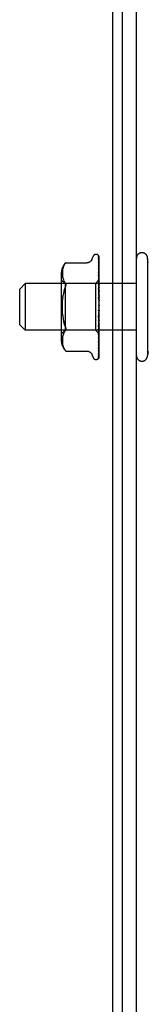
# Model space of a CAD drawing. Header units: inches. Extents: x 0 to 274, y 0 to 177.
# Tile 7 of 138: x 115.555 to 116.244, y 18.399 to 23.668. Entities that reach past the tile are written whole.
import ezdxf

# ---------------------------------------------------------------- set-up
doc = ezdxf.new("R2010")
doc.units = ezdxf.units.IN
doc.header["$LTSCALE"] = 15.069778
doc.header["$MEASUREMENT"] = 0
doc.linetypes.add('HIDDEN', pattern=[0.2, 0.1, -0.1])
doc.layers.get('0').update_dxf_attribs({"linetype": 'CONTINUOUS'})
doc.layers.add('DEFAULT_2', color=8, linetype='HIDDEN')

msp = doc.modelspace()

# ---------------------------------------------------------------- linework, layer by layer
at = {"color": 7, "linetype": 'Continuous'}
for p, q in [((116.0527, 31.1306), (116.0527, 13.2346)), ((116.1047, 13.3771), (116.1047, 31.0266))]:
    msp.add_line(p, q, dxfattribs=at)
at = {"color": 3, "linetype": 'Continuous'}
msp.add_line((116.1797, 13.1306), (116.1797, 30.9856), dxfattribs=at)
at = {"layer": 'DEFAULT_2', "color": 8, "linetype": 'HIDDEN'}
for p, q in [((115.942, 22.3859), (115.9475, 22.4009)), ((115.9632, 22.4119), (115.964, 22.4119)), ((115.976, 22.4061), (115.9759, 22.4062)), ((115.977, 22.4027), (115.9789, 22.2727)), ((115.977, 22.3948), (115.9789, 22.27)), ((115.9797, 22.1398), (115.9797, 22.4003)), ((115.7874, 22.342), (115.7859, 22.3365)), ((115.8019, 22.3666), (115.802, 22.3667)), ((115.802, 22.3667), (115.9146, 22.3667)), ((115.9769, 22.3901), (115.977, 22.3892)), ((115.977, 22.3892), (115.9789, 22.2663)), ((115.977, 22.3773), (115.9789, 22.261)), ((115.977, 22.3686), (115.977, 22.3682)), ((115.977, 22.3682), (115.9789, 22.255)), ((115.977, 22.3509), (115.977, 22.3508)), ((115.977, 22.3508), (115.9789, 22.2473)), ((115.9778, 22.3323), (115.977, 22.3387)), ((115.977, 22.3386), (115.9789, 22.2392)), ((116.2397, 22.3906), (116.2397, 21.8706)), ((116.2437, 22.3683), (116.2397, 22.3906)), ((115.7777, 22.3102), (115.7777, 21.951)), ((115.7833, 22.3158), (115.7832, 22.3109)), ((115.7832, 22.311), (115.7833, 22.3061)), ((115.7835, 22.3208), (115.7833, 22.3157)), ((115.7833, 22.3062), (115.7836, 22.3013)), ((115.784, 22.3259), (115.7835, 22.3207)), ((115.7835, 22.3013), (115.784, 22.2963)), ((115.7848, 22.3312), (115.784, 22.3258)), ((115.784, 22.2963), (115.7848, 22.2911)), ((115.7859, 22.3365), (115.7848, 22.3311)), ((115.7848, 22.2912), (115.7859, 22.2857)), ((115.7859, 22.2858), (115.7874, 22.2802)), ((115.977, 22.3164), (115.9789, 22.2294)), ((115.977, 22.3013), (115.977, 22.3015)), ((115.977, 22.3015), (115.9789, 22.2195)), ((115.9783, 22.2897), (115.977, 22.3013)), ((115.9797, 22.3154), (115.9791, 22.3213)), ((115.5547, 22.2256), (115.5847, 22.2556)), ((116.1797, 22.2556), (115.5847, 22.2556)), ((115.5847, 22.2556), (115.5847, 22.0056)), ((115.7977, 22.2559), (115.7777, 22.2759)), ((115.7874, 22.2803), (115.7894, 22.2747)), ((115.7894, 22.2747), (115.7919, 22.2693)), ((115.7919, 22.2693), (115.795, 22.2642)), ((115.7986, 22.2593), (115.795, 22.2642)), ((115.9607, 22.2559), (115.7977, 22.2559)), ((115.7977, 22.2559), (115.7977, 22.0054)), ((115.7986, 22.2341), (115.7999, 22.2374)), ((115.8008, 22.2405), (115.7999, 22.2374)), ((115.9795, 22.2747), (115.9607, 22.2559)), ((115.9607, 22.2559), (115.9607, 22.0054)), ((115.977, 22.2752), (115.9789, 22.2079)), ((115.9771, 22.2579), (115.977, 22.2582)), ((115.977, 22.2582), (115.9789, 22.1965)), ((115.9797, 22.2294), (115.9771, 22.2579)), ((115.9795, 22.2747), (115.9789, 22.274)), ((115.9789, 22.2739), (115.9789, 22.274)), ((115.9789, 22.2727), (115.9789, 22.2726)), ((115.9797, 22.2727), (115.9789, 22.2701)), ((115.9789, 22.27), (115.9789, 22.2701)), ((115.9789, 22.2663), (115.9789, 22.2661)), ((115.9797, 22.2637), (115.9789, 22.2661)), ((115.9797, 22.2654), (115.9789, 22.2613)), ((115.9789, 22.261), (115.9789, 22.2613)), ((115.9789, 22.255), (115.9789, 22.2549)), ((115.9789, 22.2549), (115.9789, 22.2548)), ((115.9797, 22.2507), (115.9789, 22.2548)), ((115.9797, 22.2532), (115.9789, 22.2477)), ((115.9789, 22.2473), (115.9789, 22.2477)), ((115.9789, 22.2392), (115.9789, 22.2389)), ((115.9797, 22.2334), (115.9789, 22.2389)), ((115.9797, 22.2366), (115.9789, 22.2299)), ((115.9797, 22.2749), (115.9795, 22.2747)), ((115.5547, 22.0356), (115.5547, 22.2256)), ((115.786, 22.1818), (115.7847, 22.1695)), ((115.786, 22.1818), (115.7876, 22.1936)), ((115.7923, 22.2154), (115.7952, 22.2252)), ((115.977, 22.2288), (115.9789, 22.1835)), ((115.9771, 22.2099), (115.977, 22.2102)), ((115.977, 22.2102), (115.9789, 22.1711)), ((115.9771, 22.2099), (115.9797, 22.1802)), ((115.9789, 22.2294), (115.9789, 22.2299)), ((115.9789, 22.2195), (115.9789, 22.2191)), ((115.9797, 22.2124), (115.9789, 22.2191)), ((115.9797, 22.2162), (115.9789, 22.2084)), ((115.9789, 22.2079), (115.9789, 22.2084)), ((115.9789, 22.1965), (115.9789, 22.1962)), ((115.9797, 22.1885), (115.9789, 22.1962)), ((115.9797, 22.1926), (115.9789, 22.1842)), ((115.9789, 22.1835), (115.9789, 22.1842)), ((115.9771, 22.1786), (115.9789, 22.157)), ((115.9789, 22.1711), (115.9789, 22.1708)), ((115.9797, 22.1624), (115.9789, 22.1708)), ((115.9797, 22.1669), (115.9789, 22.1581)), ((115.9789, 22.157), (115.9789, 22.1581)), ((115.9797, 22.1352), (115.9789, 22.144)), ((115.9797, 22.1398), (115.9789, 22.1309)), ((115.9797, 21.8604), (115.9797, 22.1352)), ((115.9789, 22.0908), (115.977, 22.0572)), ((115.9789, 22.0773), (115.977, 22.0266)), ((115.9771, 22.0765), (115.9797, 22.1064)), ((115.9789, 22.1036), (115.977, 22.0764)), ((115.977, 22.0764), (115.9771, 22.0765)), ((115.9797, 22.1078), (115.9789, 22.1167)), ((115.9797, 22.1124), (115.9789, 22.1038)), ((115.9789, 22.1036), (115.9789, 22.1038)), ((115.9789, 22.0908), (115.9789, 22.09)), ((115.9797, 22.0813), (115.9789, 22.09)), ((115.9797, 22.0856), (115.9789, 22.0776)), ((115.9789, 22.0773), (115.9789, 22.0776)), ((115.5547, 22.0356), (115.5847, 22.0056)), ((115.9789, 22.0653), (115.977, 22.0087)), ((115.9789, 22.053), (115.977, 21.9807)), ((115.9789, 22.0423), (115.977, 21.9647)), ((115.9789, 22.0315), (115.977, 21.9403)), ((115.977, 22.0266), (115.9771, 22.0269)), ((115.9789, 22.0224), (115.977, 21.9268)), ((115.9771, 22.0269), (115.9797, 22.0562)), ((115.9789, 22.0653), (115.9789, 22.0647)), ((115.9797, 22.0565), (115.9789, 22.0647)), ((115.9797, 22.0605), (115.9789, 22.0533)), ((115.9789, 22.053), (115.9789, 22.0533)), ((115.9789, 22.0423), (115.9789, 22.0417)), ((115.9797, 22.0345), (115.9789, 22.0417)), ((115.9797, 22.0379), (115.9789, 22.0318)), ((115.9789, 22.0315), (115.9789, 22.0318)), ((115.9789, 22.0224), (115.9789, 22.022)), ((116.1797, 22.0056), (115.5847, 22.0056)), ((115.7977, 22.0054), (115.7777, 21.9854)), ((115.7848, 21.9701), (115.784, 21.965)), ((115.7859, 21.9755), (115.7848, 21.9701)), ((115.7874, 21.981), (115.7859, 21.9755)), ((115.7894, 21.9866), (115.7874, 21.981)), ((115.7919, 21.992), (115.7894, 21.9865)), ((115.9607, 22.0054), (115.7977, 22.0054)), ((115.9797, 21.9864), (115.9607, 22.0054)), ((115.9789, 22.0137), (115.977, 21.9068)), ((115.9789, 22.0066), (115.977, 21.8962)), ((115.9789, 22), (115.977, 21.8814)), ((115.9789, 21.9952), (115.977, 21.8741)), ((115.9789, 21.9912), (115.977, 21.865)), ((115.9789, 21.9887), (115.977, 21.8613)), ((115.9789, 21.9873), (115.977, 21.8582)), ((115.977, 21.9808), (115.9771, 21.981)), ((115.9771, 21.981), (115.9787, 21.9976)), ((115.9787, 21.9976), (115.9797, 22.0085)), ((115.9797, 22.0159), (115.9789, 22.022)), ((115.9797, 22.0187), (115.9789, 22.0139)), ((115.9789, 22.0137), (115.9789, 22.0139)), ((115.9789, 22.0066), (115.9789, 22.0062)), ((115.9797, 22.0014), (115.9789, 22.0062)), ((115.9797, 22.0035), (115.9789, 22.0002)), ((115.9789, 22), (115.9789, 22.0002)), ((115.9789, 21.9952), (115.9789, 21.995)), ((115.9797, 21.9916), (115.9789, 21.995)), ((115.9797, 21.9929), (115.9789, 21.9913)), ((115.9789, 21.9912), (115.9789, 21.9913)), ((115.9789, 21.9887), (115.9789, 21.9886)), ((115.9797, 21.9864), (115.9789, 21.9873)), ((115.7833, 21.9552), (115.7832, 21.9503)), ((115.7832, 21.9504), (115.7833, 21.9455)), ((115.7836, 21.96), (115.7833, 21.9551)), ((115.7833, 21.9456), (115.7835, 21.9405)), ((115.784, 21.965), (115.7835, 21.96)), ((115.7835, 21.9406), (115.784, 21.9354)), ((115.784, 21.9355), (115.7848, 21.9301)), ((115.7848, 21.9302), (115.7859, 21.9247)), ((115.7859, 21.9248), (115.7874, 21.9193)), ((115.7874, 21.9194), (115.7894, 21.9139)), ((115.977, 21.9403), (115.977, 21.9404)), ((115.9782, 21.9513), (115.9791, 21.9592)), ((115.9782, 21.9158), (115.9791, 21.9226)), ((115.9791, 21.9592), (115.9797, 21.9653)), ((115.9791, 21.9226), (115.9797, 21.9281)), ((115.7894, 21.9139), (115.7919, 21.9086)), ((115.7986, 21.8985), (115.795, 21.9035)), ((115.8, 21.8969), (115.7986, 21.8985)), ((115.8011, 21.8956), (115.8017, 21.895)), ((115.802, 21.8946), (115.8015, 21.8952)), ((115.802, 21.8946), (115.9145, 21.8946)), ((115.942, 21.8754), (115.9475, 21.8604)), ((115.9769, 21.873), (115.9769, 21.873)), ((115.977, 21.9068), (115.977, 21.9068)), ((115.977, 21.9068), (115.977, 21.9067)), ((115.977, 21.8962), (115.977, 21.8958)), ((115.977, 21.8814), (115.977, 21.8808)), ((116.2437, 21.8929), (116.2397, 21.8706)), ((115.9632, 21.8494), (115.964, 21.8494)), ((115.9749, 21.8536), (115.9749, 21.8537))]:
    msp.add_line(p, q, dxfattribs=at)
for points in [[(115.9759, 22.4062), (115.9759, 22.4062), (115.9759, 22.4062), (115.976, 22.406), (115.9762, 22.4058), (115.9763, 22.4055), (115.9765, 22.4052), (115.9767, 22.4048), (115.9768, 22.4044), (115.9769, 22.404), (115.977, 22.4035), (115.977, 22.403), (115.977, 22.4027)], [(115.9797, 22.3999), (115.9796, 22.4), (115.9794, 22.4006), (115.9791, 22.4013), (115.9788, 22.4019), (115.9785, 22.4025), (115.9782, 22.403), (115.9779, 22.4036), (115.9776, 22.404), (115.9773, 22.4045), (115.977, 22.4049), (115.9767, 22.4052), (115.9764, 22.4055), (115.9762, 22.4058), (115.976, 22.4061)], [(115.9766, 22.403), (115.9767, 22.4027), (115.9769, 22.4021), (115.977, 22.4015), (115.977, 22.4009)], [(115.9797, 22.3923), (115.9796, 22.3926), (115.9792, 22.3944), (115.9788, 22.3961), (115.9784, 22.3977), (115.978, 22.3992), (115.9775, 22.4007), (115.977, 22.4021), (115.9766, 22.403)], [(115.9768, 22.3964), (115.9767, 22.3965), (115.9767, 22.3965), (115.9767, 22.3965), (115.9768, 22.3963), (115.9769, 22.396), (115.977, 22.3955), (115.977, 22.395), (115.977, 22.3948)], [(115.9773, 22.3954), (115.9769, 22.3961), (115.9768, 22.3963), (115.9768, 22.3964)], [(115.9797, 22.4003), (115.9796, 22.4006), (115.9791, 22.4019), (115.9786, 22.4032), (115.9779, 22.4043), (115.9771, 22.4056)], [(115.9797, 22.3905), (115.9795, 22.3911), (115.9792, 22.3918), (115.9789, 22.3924), (115.9787, 22.3929), (115.9784, 22.3935), (115.9781, 22.394), (115.9779, 22.3945), (115.9776, 22.395), (115.9773, 22.3954)], [(115.7919, 22.3527), (115.7894, 22.3474), (115.7874, 22.3419)], [(115.7894, 22.3473), (115.7919, 22.3527), (115.7949, 22.3578), (115.7986, 22.3628)], [(115.8019, 22.3666), (115.8017, 22.3663), (115.8012, 22.3658), (115.8005, 22.365), (115.7996, 22.364), (115.7986, 22.3628)], [(115.7986, 22.3628), (115.7996, 22.364), (115.8005, 22.365), (115.8012, 22.3658), (115.8017, 22.3663)], [(115.942, 22.3859), (115.9413, 22.3841), (115.9405, 22.3824), (115.9396, 22.3808), (115.9386, 22.3792), (115.9374, 22.3776), (115.9361, 22.3761), (115.9346, 22.3746), (115.9331, 22.3732), (115.9313, 22.372), (115.9295, 22.3708), (115.9275, 22.3697), (115.9254, 22.3688), (115.9232, 22.368), (115.9208, 22.3674), (115.9184, 22.3669), (115.9158, 22.3667), (115.9146, 22.3667)], [(115.9797, 22.3751), (115.9794, 22.3769), (115.979, 22.3794), (115.9786, 22.3818), (115.9782, 22.3841), (115.9777, 22.3864), (115.9773, 22.3886), (115.9769, 22.3901)], [(115.977, 22.3778), (115.977, 22.3779), (115.977, 22.3779), (115.977, 22.3778), (115.977, 22.3776), (115.977, 22.3773)], [(115.978, 22.3758), (115.9774, 22.3769), (115.9772, 22.3774), (115.977, 22.3777), (115.977, 22.3778)], [(115.9797, 22.3492), (115.9794, 22.3512), (115.979, 22.3543), (115.9786, 22.3574), (115.9782, 22.3604), (115.9778, 22.3635), (115.9773, 22.3665), (115.977, 22.3686)], [(115.9779, 22.3487), (115.9777, 22.3493), (115.9774, 22.3498), (115.9772, 22.3503), (115.9771, 22.3506), (115.977, 22.3508), (115.977, 22.3509)], [(115.9797, 22.3446), (115.9796, 22.3448), (115.9792, 22.3457), (115.9789, 22.3466), (115.9785, 22.3473), (115.9779, 22.3487)], [(115.9797, 22.3719), (115.9795, 22.3722), (115.9792, 22.373), (115.9789, 22.3738), (115.9786, 22.3745), (115.9783, 22.3752), (115.978, 22.3758)], [(115.9782, 22.3132), (115.9779, 22.3138), (115.9776, 22.3145), (115.9774, 22.3151), (115.9772, 22.3156), (115.9771, 22.316), (115.977, 22.3162), (115.977, 22.3164)], [(115.9791, 22.3213), (115.9787, 22.3249), (115.9778, 22.3323)], [(115.9797, 22.3096), (115.9795, 22.3101), (115.9792, 22.3109), (115.9788, 22.3117), (115.9782, 22.3132)], [(115.9797, 22.275), (115.9795, 22.2774), (115.9783, 22.2897)], [(115.7986, 22.2341), (115.7952, 22.2252), (115.7923, 22.2154), (115.7897, 22.2049), (115.7876, 22.1936)], [(115.7986, 22.2593), (115.7999, 22.2575), (115.8008, 22.2555), (115.8015, 22.2534), (115.8019, 22.2511), (115.802, 22.2487), (115.8019, 22.2461)], [(115.8008, 22.2405), (115.8015, 22.2434), (115.8019, 22.2461)], [(115.9797, 22.2683), (115.9796, 22.2685), (115.9793, 22.2693), (115.9789, 22.2701), (115.9785, 22.2709), (115.9782, 22.2716), (115.9778, 22.2724), (115.9775, 22.2731), (115.9773, 22.2738), (115.9771, 22.2744), (115.9771, 22.2749), (115.977, 22.2752)], [(115.9797, 22.2745), (115.9794, 22.2743), (115.9792, 22.2741), (115.979, 22.274), (115.9789, 22.2739), (115.9789, 22.2739), (115.9789, 22.2739)], [(115.9797, 22.2739), (115.9794, 22.2735), (115.9792, 22.2732), (115.979, 22.273), (115.9789, 22.2728), (115.9789, 22.2727), (115.9789, 22.2727)], [(115.9797, 22.2718), (115.9795, 22.2721), (115.9793, 22.2723), (115.9791, 22.2725), (115.9789, 22.2726)], [(115.9797, 22.27), (115.9794, 22.2699), (115.9792, 22.2698), (115.979, 22.2698), (115.9789, 22.2699), (115.9789, 22.27)], [(115.9797, 22.268), (115.9794, 22.2676), (115.9792, 22.2672), (115.979, 22.2669), (115.9789, 22.2666), (115.9789, 22.2663), (115.9789, 22.2663)], [(115.9797, 22.2604), (115.9794, 22.2604), (115.9792, 22.2605), (115.979, 22.2606), (115.9789, 22.2608), (115.9789, 22.261)], [(115.9797, 22.2572), (115.9794, 22.2567), (115.9792, 22.2563), (115.9791, 22.2559), (115.979, 22.2555), (115.9789, 22.2552), (115.9789, 22.255)], [(115.9797, 22.2462), (115.9794, 22.2463), (115.9792, 22.2465), (115.979, 22.2467), (115.9789, 22.247), (115.9789, 22.2473)], [(115.9797, 22.2418), (115.9794, 22.2412), (115.9792, 22.2407), (115.979, 22.2402), (115.9789, 22.2397), (115.9789, 22.2393), (115.9789, 22.2392)], [(115.9797, 22.2221), (115.9796, 22.2222), (115.9793, 22.2228), (115.979, 22.2235), (115.9787, 22.2241), (115.9784, 22.2247), (115.978, 22.2254), (115.9777, 22.2261), (115.9775, 22.2268), (115.9772, 22.2275), (115.9771, 22.2282), (115.977, 22.2287), (115.977, 22.2288)], [(115.9797, 22.2277), (115.9794, 22.228), (115.9792, 22.2283), (115.979, 22.2286), (115.9789, 22.229), (115.9789, 22.2294)], [(115.9797, 22.2224), (115.9794, 22.2218), (115.9792, 22.2212), (115.979, 22.2206), (115.9789, 22.2201), (115.9789, 22.2196), (115.9789, 22.2195)], [(115.9797, 22.2058), (115.9794, 22.2061), (115.9792, 22.2065), (115.979, 22.2069), (115.9789, 22.2074), (115.9789, 22.2079)], [(115.9797, 22.1997), (115.9794, 22.1991), (115.9792, 22.1985), (115.979, 22.1978), (115.9789, 22.1973), (115.9789, 22.1967), (115.9789, 22.1965)], [(115.9797, 22.1811), (115.9794, 22.1816), (115.9792, 22.182), (115.979, 22.1825), (115.9789, 22.1831), (115.9789, 22.1835)], [(115.7847, 22.0918), (115.7838, 22.1045), (115.7833, 22.1175), (115.7832, 22.1306), (115.7833, 22.1438), (115.7838, 22.1568), (115.7847, 22.1695)], [(115.9787, 22.1744), (115.9784, 22.1749), (115.9781, 22.1754), (115.9778, 22.176), (115.9775, 22.1766), (115.9773, 22.1773), (115.9772, 22.1779), (115.9771, 22.1786)], [(115.9797, 22.1728), (115.9795, 22.1731), (115.9792, 22.1735), (115.9787, 22.1744)], [(115.9797, 22.1745), (115.9794, 22.1739), (115.9792, 22.1732), (115.979, 22.1726), (115.9789, 22.172), (115.9789, 22.1714), (115.9789, 22.1711)], [(115.9797, 22.1547), (115.9794, 22.1552), (115.9792, 22.1557), (115.979, 22.1563), (115.9789, 22.1569), (115.9789, 22.157)], [(115.9797, 22.1477), (115.9794, 22.1471), (115.9792, 22.1465), (115.979, 22.1459), (115.9789, 22.1452), (115.9789, 22.1446), (115.9789, 22.144)], [(115.9797, 22.1273), (115.9794, 22.1279), (115.9792, 22.1285), (115.979, 22.1291), (115.9789, 22.1297), (115.9789, 22.1303), (115.9789, 22.1309)], [(115.7847, 22.0918), (115.786, 22.0795), (115.7876, 22.0676), (115.7897, 22.0564), (115.7923, 22.0458), (115.7952, 22.0361), (115.7986, 22.0272)], [(115.9789, 22.0734), (115.9789, 22.0732), (115.9788, 22.0731), (115.9787, 22.073), (115.9785, 22.073), (115.9784, 22.073), (115.9781, 22.0731), (115.9779, 22.0733), (115.9777, 22.0736), (115.9775, 22.0739), (115.9773, 22.0743), (115.9772, 22.0748), (115.9771, 22.0754), (115.977, 22.0759), (115.977, 22.0764)], [(115.9771, 22.109), (115.9772, 22.1095), (115.9774, 22.1101), (115.9777, 22.1106), (115.9779, 22.1111), (115.9782, 22.1115), (115.9784, 22.1119), (115.9786, 22.1122), (115.9788, 22.1124)], [(115.979, 22.1184), (115.9787, 22.117), (115.9784, 22.1155), (115.9781, 22.1139), (115.9778, 22.1123), (115.9775, 22.1107), (115.9772, 22.1092)], [(115.9788, 22.1124), (115.9791, 22.1129), (115.9793, 22.1131), (115.9795, 22.1134), (115.9797, 22.1137)], [(115.979, 22.1184), (115.9789, 22.118), (115.9789, 22.1174), (115.9789, 22.1167)], [(115.9797, 22.1001), (115.9794, 22.1007), (115.9792, 22.1013), (115.979, 22.1019), (115.9789, 22.1025), (115.9789, 22.1031), (115.9789, 22.1036)], [(115.9797, 22.0932), (115.9794, 22.0927), (115.9792, 22.0922), (115.979, 22.0917), (115.9789, 22.0911), (115.9789, 22.0908)], [(115.9797, 22.0739), (115.9794, 22.0746), (115.9792, 22.0752), (115.979, 22.0758), (115.9789, 22.0764), (115.9789, 22.077), (115.9789, 22.0773)], [(115.9797, 22.1203), (115.9794, 22.1197), (115.9792, 22.1192), (115.979, 22.1186), (115.979, 22.1184)], [(115.7986, 22.0272), (115.7952, 22.0361), (115.7923, 22.0459), (115.7897, 22.0564)], [(115.7986, 22.0272), (115.7999, 22.0239), (115.8008, 22.0208), (115.8015, 22.0179), (115.8019, 22.0152), (115.802, 22.0126), (115.8019, 22.0102), (115.8015, 22.0079)], [(115.977, 22.0572), (115.9771, 22.0577), (115.9772, 22.0584), (115.9774, 22.0591), (115.9777, 22.0598), (115.978, 22.0604), (115.9783, 22.061), (115.9786, 22.0616), (115.9792, 22.0627)], [(115.9797, 22.0675), (115.9794, 22.0671), (115.9792, 22.0667), (115.979, 22.0662), (115.9789, 22.0657), (115.9789, 22.0653)], [(115.9797, 22.0499), (115.9794, 22.0505), (115.9792, 22.0511), (115.979, 22.0517), (115.9789, 22.0523), (115.9789, 22.0528), (115.9789, 22.053)], [(115.9797, 22.0441), (115.9794, 22.0438), (115.9792, 22.0435), (115.979, 22.0431), (115.9789, 22.0427), (115.9789, 22.0423)], [(115.9797, 22.0287), (115.9794, 22.0293), (115.9792, 22.0299), (115.979, 22.0304), (115.9789, 22.0309), (115.9789, 22.0314), (115.9789, 22.0315)], [(115.9797, 22.0238), (115.9794, 22.0237), (115.9792, 22.0234), (115.979, 22.0232), (115.9789, 22.0228), (115.9789, 22.0224)], [(115.9792, 22.0627), (115.9795, 22.0633), (115.9797, 22.0636)], [(115.7919, 21.9919), (115.795, 21.9971), (115.7986, 22.0019)], [(115.7986, 22.0019), (115.7999, 22.0037), (115.8008, 22.0058), (115.8015, 22.0079)], [(115.977, 22.0087), (115.977, 22.0088), (115.9771, 22.0093), (115.9772, 22.0099), (115.9774, 22.0105), (115.9776, 22.0112), (115.9779, 22.0119), (115.9783, 22.0126), (115.9786, 22.0133), (115.979, 22.0141), (115.9793, 22.0148), (115.9797, 22.0156)], [(115.9782, 21.9682), (115.9788, 21.9697), (115.9792, 21.9704), (115.9795, 21.9712), (115.9797, 21.9716)], [(115.9797, 22.0112), (115.9794, 22.0118), (115.9792, 22.0123), (115.979, 22.0128), (115.9789, 22.0132), (115.9789, 22.0136), (115.9789, 22.0137)], [(115.9797, 22.0074), (115.9794, 22.0074), (115.9792, 22.0072), (115.979, 22.0071), (115.9789, 22.0068), (115.9789, 22.0066)], [(115.9797, 21.9981), (115.9794, 21.9985), (115.9792, 21.999), (115.979, 21.9994), (115.9789, 21.9997), (115.9789, 22), (115.9789, 22)], [(115.9797, 21.9955), (115.9794, 21.9955), (115.9792, 21.9955), (115.979, 21.9955), (115.9789, 21.9953), (115.9789, 21.9952)], [(115.9797, 21.9897), (115.9794, 21.9901), (115.9792, 21.9904), (115.979, 21.9907), (115.9789, 21.991), (115.9789, 21.9911), (115.9789, 21.9912)], [(115.9797, 21.9884), (115.9794, 21.9886), (115.9792, 21.9887), (115.979, 21.9887), (115.9789, 21.9887), (115.9789, 21.9887), (115.9789, 21.9887)], [(115.9797, 21.9868), (115.9795, 21.9872), (115.9793, 21.9876), (115.9791, 21.9881), (115.9789, 21.9886)], [(115.9797, 21.9873), (115.9795, 21.9872), (115.9793, 21.9872), (115.9791, 21.9873), (115.9789, 21.9873)], [(115.977, 21.9647), (115.9771, 21.9649), (115.9771, 21.9653), (115.9772, 21.9658), (115.9774, 21.9663), (115.9776, 21.9669), (115.9779, 21.9676), (115.9782, 21.9682)], [(115.977, 21.9404), (115.9774, 21.9433), (115.9782, 21.9513)], [(115.977, 21.9268), (115.977, 21.9268), (115.9771, 21.927), (115.9772, 21.9273), (115.9773, 21.9277), (115.9775, 21.9283), (115.9778, 21.9289), (115.9781, 21.9295), (115.9787, 21.931)], [(115.9787, 21.931), (115.9791, 21.9318), (115.9794, 21.9327), (115.9797, 21.9333)], [(115.7919, 21.9086), (115.7949, 21.9035), (115.7986, 21.8985)], [(115.7997, 21.8972), (115.8002, 21.8966), (115.8007, 21.8961)], [(115.8011, 21.8956), (115.8006, 21.8962), (115.8, 21.8969)], [(115.8019, 21.8947), (115.802, 21.8946), (115.802, 21.8946)], [(115.9146, 21.8946), (115.9158, 21.8946), (115.9184, 21.8943), (115.9208, 21.8939), (115.9232, 21.8933), (115.9254, 21.8925), (115.9275, 21.8916), (115.9295, 21.8905), (115.9313, 21.8893), (115.9331, 21.888), (115.9346, 21.8867), (115.9361, 21.8852), (115.9374, 21.8837), (115.9386, 21.8821), (115.9396, 21.8805), (115.9405, 21.8788), (115.9413, 21.8772), (115.942, 21.8754)], [(115.9765, 21.859), (115.9769, 21.8596), (115.9772, 21.8599), (115.9774, 21.8604), (115.9777, 21.8608), (115.978, 21.8614), (115.9784, 21.8619), (115.9787, 21.8625), (115.979, 21.8631), (115.9793, 21.8638), (115.9795, 21.8645), (115.9797, 21.8649)], [(115.9768, 21.8636), (115.9772, 21.8649), (115.9777, 21.8667), (115.9781, 21.8686), (115.9786, 21.8706), (115.979, 21.8726), (115.9794, 21.8747), (115.9797, 21.8764)], [(115.977, 21.865), (115.977, 21.8644), (115.9769, 21.8639), (115.9768, 21.8636)], [(115.977, 21.8741), (115.977, 21.8738), (115.977, 21.8734), (115.9769, 21.8731), (115.9769, 21.873)], [(115.9769, 21.873), (115.9769, 21.8731), (115.977, 21.8734), (115.9772, 21.8737)], [(115.977, 21.9067), (115.9774, 21.9091), (115.9782, 21.9158)], [(115.977, 21.8808), (115.9773, 21.8827), (115.9778, 21.8853), (115.9782, 21.888), (115.9786, 21.8907), (115.979, 21.8934), (115.9794, 21.8962), (115.9797, 21.8981)], [(115.977, 21.8958), (115.977, 21.8959), (115.9771, 21.896), (115.9772, 21.8963), (115.9774, 21.8968), (115.9776, 21.8973)], [(115.9772, 21.8737), (115.9777, 21.8746), (115.978, 21.8751), (115.9783, 21.8757), (115.9786, 21.8763), (115.9789, 21.877), (115.9792, 21.8776), (115.9795, 21.8784), (115.9797, 21.879)], [(115.9776, 21.8973), (115.9782, 21.8986), (115.9786, 21.8993), (115.9789, 21.9001), (115.9793, 21.901), (115.9796, 21.9019), (115.9797, 21.902)], [(115.9797, 21.8604), (115.9791, 21.8591), (115.9786, 21.8579), (115.9779, 21.8569), (115.9773, 21.856), (115.9767, 21.8553), (115.9761, 21.8547), (115.9757, 21.8542), (115.9753, 21.8539), (115.975, 21.8537), (115.9749, 21.8536), (115.9749, 21.8536)], [(115.9758, 21.8546), (115.9764, 21.8555), (115.9771, 21.8567), (115.9777, 21.8579), (115.9783, 21.8593), (115.9788, 21.8607), (115.9792, 21.8622), (115.9797, 21.8638)], [(115.977, 21.8582), (115.977, 21.858), (115.977, 21.8574), (115.9769, 21.8569), (115.9767, 21.8563), (115.9765, 21.8558), (115.9763, 21.8554), (115.9761, 21.855), (115.9759, 21.8547), (115.9758, 21.8546)], [(115.977, 21.8613), (115.977, 21.8609), (115.9769, 21.8604), (115.9768, 21.8599), (115.9767, 21.8594), (115.9766, 21.8591), (115.9765, 21.8589), (115.9764, 21.8588), (115.9764, 21.8588)], [(115.9764, 21.8588), (115.9764, 21.8589), (115.9765, 21.859)]]:
    msp.add_lwpolyline(points, dxfattribs=at)
for centre, radius, start, end in [((115.9632, 22.3952), 0.0167, 90, 160), ((115.964, 22.3952), 0.0167, 38.6218, 90), ((116.2097, 22.3906), 0.03, 359.9957, 180), ((115.8552, 22.3102), 0.0776, 133.3008, 180), ((115.8552, 21.951), 0.0776, 180, 226.6992), ((116.2097, 21.8706), 0.03, 180, 0.0043), ((115.9632, 21.8661), 0.0167, 200, 270), ((115.964, 21.8661), 0.0167, 270, 340.0516)]:
    msp.add_arc(centre, radius, start, end, dxfattribs=at)

doc.saveas('drawing.dxf')
